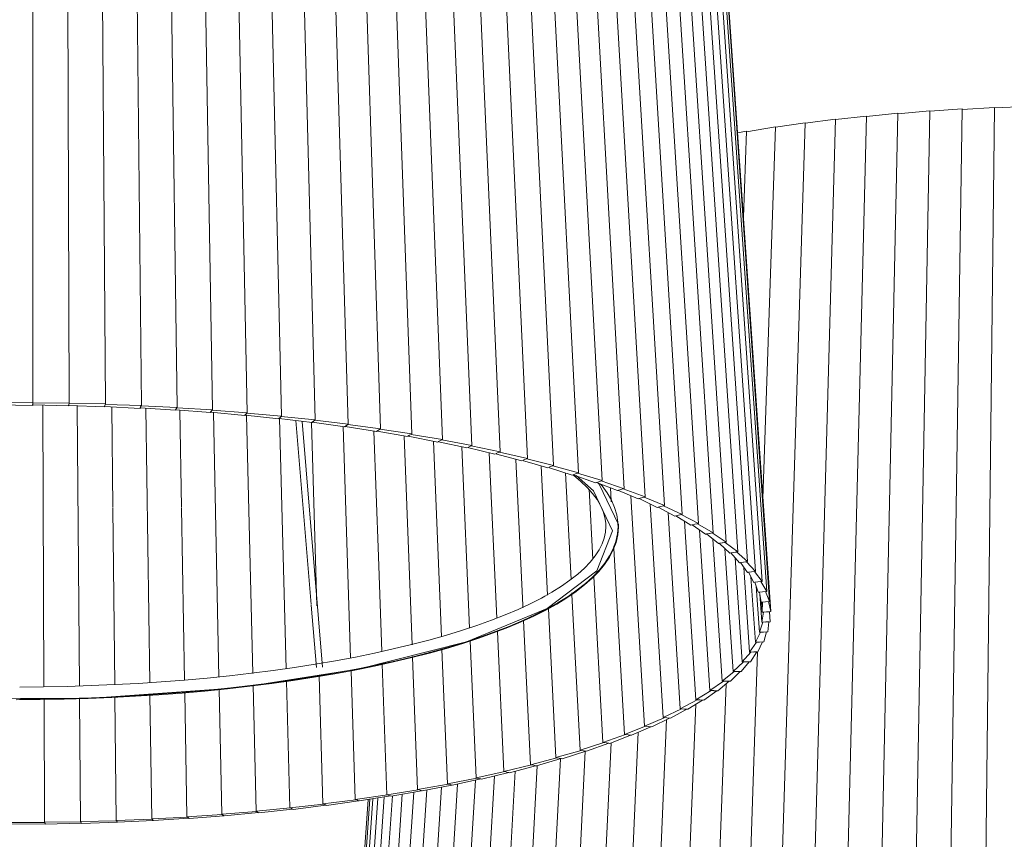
# Model space of a CAD drawing. Header units: millimetres. Extents: x 2868 to 11019, y -1415 to 7989.
# Tile 8 of 83: x 6470 to 6796, y -1189 to -918. Entities that reach past the tile are written whole.
import ezdxf

# ---------------------------------------------------------------- set-up
doc = ezdxf.new("R2010")
doc.units = ezdxf.units.MM
doc.layers.add('E-LITE-EQPM', color=7, linetype='Continuous', lineweight=20)

# ---------------------------------------------------------------- blocks, each defined once
blk = doc.blocks.new('64314-7L   _Suspended_tensor - 64314-44-7L SAMBA Black_ribbon beige pendant lamp ø450-7L-545827-00 Isometrico PDF')
at = {"layer": 'E-LITE-EQPM', "color": 253, "lineweight": 15, "true_color": 0xaaaaaa}
for p, q in [((3218.85, -714.6), (3218.9, -1044.26)), ((3229.74, -714.76), (3230.91, -1044.43)), ((3240.6, -715.07), (3242.88, -1044.75)), ((3251.38, -715.52), (3254.78, -1045.24)), ((3262.08, -716.11), (3266.58, -1045.89)), ((3272.66, -716.84), (3278.26, -1046.69)), ((3283.11, -717.72), (3289.78, -1047.65)), ((3293.39, -718.73), (3301.13, -1048.76)), ((3303.48, -719.88), (3312.27, -1050.02)), ((3313.37, -721.17), (3323.18, -1051.43)), ((3323.02, -722.58), (3333.84, -1052.98)), ((3332.41, -724.13), (3344.21, -1054.67)), ((3341.53, -725.79), (3354.29, -1056.51)), ((3350.36, -727.58), (3364.03, -1058.47)), ((3358.86, -729.48), (3373.43, -1060.56)), ((3367.02, -731.5), (3382.45, -1062.77)), ((3374.83, -733.62), (3391.08, -1065.11)), ((3382.27, -735.84), (3399.3, -1067.55)), ((3389.31, -738.16), (3407.09, -1070.1)), ((3395.95, -740.57), (3414.43, -1072.76)), ((3402.16, -743.06), (3421.31, -1075.5)), ((3407.93, -745.64), (3427.7, -1078.34)), ((3413.26, -748.29), (3433.6, -1081.26)), ((3418.12, -751.01), (3438.98, -1084.26)), ((3422.51, -753.79), (3443.85, -1087.32)), ((3426.41, -756.63), (3448.18, -1090.44)), ((3429.82, -759.52), (3451.96, -1093.62)), ((3432.72, -762.44), (3455.2, -1096.85)), ((3435.12, -765.41), (3457.87, -1100.12)), ((3437.01, -768.4), (3459.98, -1103.41)), ((3438.38, -771.41), (3461.52, -1106.73)), ((3439.22, -774.44), (3462.48, -1110.07)), ((3439.55, -777.48), (3462.87, -1113.42)), ((3515.45, -947.96), (3526.11, -947.18)), ((3526.11, -947.18), (3521.16, -1276.99)), ((3526.11, -947.32), (3536.87, -946.69)), ((3536.87, -946.69), (3533.02, -1276.43)), ((3536.87, -946.82), (3547.71, -946.34)), ((3474.25, -951.92), (3484.29, -950.58)), ((3484.29, -950.58), (3475.07, -1280.76)), ((3484.28, -950.72), (3494.51, -949.52)), ((3494.51, -949.52), (3486.33, -1279.59)), ((3494.51, -949.66), (3504.91, -948.6)), ((3504.91, -948.6), (3497.79, -1278.57)), ((3504.9, -948.74), (3515.45, -947.82)), ((3515.45, -947.82), (3509.4, -1277.7)), ((3454.86, -954.7), (3464.44, -953.1)), ((3464.44, -953.1), (3460.27, -1075.97)), ((3474.26, -951.77), (3464.02, -1282.09)), ((3464.44, -953.25), (3474.26, -951.77)), ((3451.88, -955.11), (3454.87, -954.55)), ((3454.87, -954.55), (3453.82, -982.94)), ((3218.9, -1044.26), (3206.9, -1044.39)), ((3218.86, -1044.74), (3218.81, -1045.08)), ((3218.91, -1044.39), (3218.86, -1044.74)), ((3218.89, -1045.22), (3218.9, -1044.74)), ((3230.91, -1044.43), (3218.91, -1044.39)), ((3230.8, -1044.9), (3230.7, -1045.24)), ((3230.77, -1045.38), (3230.84, -1044.9)), ((3230.9, -1044.56), (3230.8, -1044.9)), ((3242.88, -1044.75), (3230.9, -1044.56)), ((3242.85, -1044.89), (3242.7, -1045.23)), ((3254.78, -1045.24), (3242.85, -1044.89)), ((3206.89, -1045.07), (3218.89, -1045.22)), ((3218.89, -1045.08), (3230.77, -1045.38)), ((3230.79, -1045.25), (3242.61, -1045.71)), ((3242.7, -1045.23), (3242.56, -1045.57)), ((3242.56, -1045.57), (3254.37, -1046.19)), ((3242.61, -1045.71), (3242.74, -1045.23)), ((3254.54, -1045.71), (3254.34, -1046.05)), ((3254.37, -1046.19), (3254.58, -1045.71)), ((3254.43, -1046.05), (3266.04, -1046.83)), ((3254.73, -1045.38), (3254.54, -1045.71)), ((3266.58, -1045.89), (3254.73, -1045.38)), ((3266.27, -1046.35), (3266.03, -1046.69)), ((3266.03, -1046.69), (3277.59, -1047.62)), ((3266.04, -1046.83), (3266.31, -1046.36)), ((3266.51, -1046.02), (3266.27, -1046.35)), ((3278.26, -1046.69), (3266.51, -1046.02)), ((3277.59, -1047.62), (3277.92, -1047.16)), ((3277.88, -1047.15), (3277.6, -1047.48)), ((3277.68, -1047.49), (3288.98, -1048.57)), ((3278.17, -1046.82), (3277.88, -1047.15)), ((3289.78, -1047.65), (3278.17, -1046.82)), ((3288.98, -1048.57), (3289.38, -1048.11)), ((3289.34, -1048.11), (3289.01, -1048.43)), ((3289.68, -1047.78), (3289.34, -1048.11)), ((3301.13, -1048.76), (3289.68, -1047.78)), ((3289.1, -1048.44), (3300.2, -1049.67)), ((3300.2, -1049.67), (3300.63, -1049.25)), ((3300.63, -1049.21), (3300.25, -1049.53)), ((3300.33, -1049.54), (3311.22, -1050.92)), ((3301, -1048.89), (3300.63, -1049.21)), ((3312.27, -1050.02), (3301, -1048.89)), ((3311.22, -1050.92), (3311.71, -1050.5)), ((3311.71, -1050.46), (3311.29, -1050.78)), ((3311.29, -1050.78), (3322.01, -1052.31)), ((3312.13, -1050.15), (3311.71, -1050.46)), ((3323.18, -1051.43), (3312.13, -1050.15)), ((3322.01, -1052.31), (3322.56, -1051.9)), ((3322.56, -1051.87), (3322.1, -1052.18)), ((3322.17, -1052.19), (3332.54, -1053.85)), ((3323.02, -1051.56), (3322.56, -1051.87)), ((3333.84, -1052.98), (3323.02, -1051.56)), ((3332.54, -1053.85), (3333.16, -1053.44)), ((3333.16, -1053.41), (3332.65, -1053.71)), ((3332.73, -1053.73), (3342.8, -1055.52)), ((3333.66, -1053.11), (3333.16, -1053.41)), ((3344.21, -1054.67), (3333.66, -1053.11)), ((3343.47, -1055.09), (3342.93, -1055.39)), ((3343, -1055.4), (3352.76, -1057.34)), ((3344.02, -1054.8), (3343.47, -1055.09)), ((3354.29, -1056.51), (3344.02, -1054.8)), ((3353.49, -1056.91), (3352.91, -1057.2)), ((3352.97, -1057.22), (3362.39, -1059.28)), ((3354.07, -1056.62), (3353.49, -1056.91)), ((3364.03, -1058.47), (3354.07, -1056.62)), ((3363.18, -1058.87), (3362.56, -1059.15)), ((3362.63, -1059.16), (3371.68, -1061.35)), ((3363.8, -1058.59), (3363.18, -1058.87)), ((3363.8, -1058.58), (3364.03, -1058.47)), ((3373.43, -1060.56), (3363.8, -1058.59)), ((3372.52, -1060.95), (3371.86, -1061.22)), ((3371.86, -1061.22), (3380.6, -1063.54)), ((3373.18, -1060.67), (3372.52, -1060.95)), ((3373.18, -1060.67), (3373.43, -1060.56)), ((3382.45, -1062.77), (3373.18, -1060.67)), ((3381.5, -1063.15), (3380.8, -1063.41)), ((3380.8, -1063.41), (3389.14, -1065.84)), ((3382.19, -1062.88), (3381.5, -1063.15)), ((3382.19, -1062.88), (3382.45, -1062.77)), ((3391.08, -1065.11), (3382.19, -1062.88)), ((3390.08, -1065.47), (3389.35, -1065.72)), ((3389.35, -1065.72), (3397.26, -1068.26)), ((3390.81, -1065.21), (3390.08, -1065.47)), ((3390.81, -1065.21), (3391.08, -1065.11)), ((3399.3, -1067.55), (3390.81, -1065.21)), ((3399.02, -1067.65), (3398.26, -1067.9)), ((3399.01, -1067.65), (3399.3, -1067.55)), ((3407.09, -1070.1), (3399.02, -1067.65)), ((3397.26, -1068.26), (3397.5, -1068.18)), ((3398.26, -1067.9), (3397.5, -1068.14)), ((3397.55, -1068.16), (3404.96, -1070.79)), ((3404.96, -1070.79), (3405.21, -1070.71)), ((3406, -1070.44), (3405.21, -1070.67)), ((3405.21, -1070.67), (3412.22, -1073.41)), ((3406.79, -1070.2), (3406, -1070.44)), ((3406.79, -1070.2), (3407.09, -1070.1)), ((3414.43, -1072.76), (3406.79, -1070.2)), ((3409.85, -1072.48), (3410.1, -1076.8)), ((3412.22, -1073.41), (3412.48, -1073.33)), ((3413.3, -1073.07), (3412.48, -1073.3)), ((3412.53, -1073.32), (3419.01, -1076.13)), ((3414.12, -1072.85), (3413.3, -1073.07)), ((3414.12, -1072.85), (3414.43, -1072.76)), ((3421.31, -1075.5), (3414.12, -1072.85)), ((3416.66, -1075.11), (3421.14, -1151.3)), ((3419.01, -1076.13), (3419.29, -1076.05)), ((3420.14, -1075.81), (3419.29, -1076.02)), ((3419.34, -1076.04), (3425.33, -1078.93)), ((3420.98, -1075.6), (3420.14, -1075.81)), ((3420.16, -1075.82), (3421.31, -1075.5)), ((3427.7, -1078.34), (3420.98, -1075.6)), ((3423.02, -1077.82), (3427.3, -1148.46)), ((3425.33, -1078.93), (3425.63, -1078.86)), ((3426.5, -1078.63), (3425.63, -1078.83)), ((3425.63, -1078.83), (3431.16, -1081.82)), ((3427.37, -1078.43), (3426.5, -1078.63)), ((3426.52, -1078.64), (3427.7, -1078.34)), ((3433.6, -1081.26), (3427.37, -1078.43)), ((3428.93, -1080.62), (3432.96, -1145.55)), ((3431.16, -1081.82), (3431.47, -1081.75)), ((3432.36, -1081.53), (3431.47, -1081.72)), ((3431.5, -1081.74), (3436.48, -1084.78)), ((3433.25, -1081.34), (3432.36, -1081.53)), ((3432.38, -1081.54), (3433.6, -1081.26)), ((3438.98, -1084.26), (3433.25, -1081.34)), ((3434.37, -1083.49), (3438.12, -1142.57)), ((3408.37, -1085.22), (3408.36, -1084.65)), ((3412.37, -1085.22), (3412.36, -1084.47)), ((3412.56, -1084.55), (3412.46, -1087.15)), ((3436.48, -1084.78), (3436.8, -1084.72)), ((3437.72, -1084.51), (3436.8, -1084.69)), ((3436.84, -1084.71), (3441.29, -1087.81)), ((3438.63, -1084.33), (3437.72, -1084.51)), ((3437.73, -1084.52), (3438.98, -1084.26)), ((3443.85, -1087.32), (3438.63, -1084.33)), ((3439.32, -1086.44), (3442.75, -1139.52)), ((3442.57, -1087.57), (3443.85, -1087.32)), ((3441.29, -1087.81), (3441.62, -1087.75)), ((3442.55, -1087.56), (3441.62, -1087.72)), ((3441.65, -1087.74), (3445.57, -1090.9)), ((3443.48, -1087.39), (3442.55, -1087.56)), ((3448.18, -1090.44), (3443.48, -1087.39)), ((3443.76, -1089.45), (3446.85, -1136.41)), ((3447.81, -1090.51), (3446.86, -1090.66)), ((3446.87, -1090.67), (3448.18, -1090.44)), ((3451.96, -1093.62), (3447.81, -1090.51)), ((3410.99, -1092.56), (3414.5, -1154.04)), ((3445.57, -1090.9), (3445.91, -1090.84)), ((3446.86, -1090.66), (3445.91, -1090.81)), ((3445.94, -1090.84), (3449.31, -1094.05)), ((3447.7, -1092.51), (3450.42, -1133.25)), ((3450.63, -1093.82), (3449.66, -1093.96)), ((3451.59, -1093.69), (3450.63, -1093.82)), ((3450.64, -1093.84), (3451.96, -1093.62)), ((3455.2, -1096.85), (3451.59, -1093.69)), ((3449.31, -1094.05), (3449.66, -1093.99)), ((3449.66, -1093.96), (3452.51, -1097.24)), ((3451.1, -1095.62), (3453.43, -1130.04)), ((3453.84, -1097.03), (3452.87, -1097.16)), ((3454.81, -1096.91), (3453.84, -1097.03)), ((3453.85, -1097.04), (3455.2, -1096.85)), ((3457.87, -1100.12), (3454.81, -1096.91)), ((3452.51, -1097.24), (3452.87, -1097.19)), ((3452.87, -1097.16), (3455.15, -1100.47)), ((3453.98, -1098.77), (3455.89, -1126.8)), ((3456.5, -1100.28), (3455.52, -1100.39)), ((3457.48, -1100.17), (3456.5, -1100.28)), ((3456.51, -1100.29), (3457.87, -1100.12)), ((3459.98, -1103.41), (3457.48, -1100.17)), ((3404.37, -1101.83), (3407.39, -1156.7)), ((3455.15, -1100.47), (3455.52, -1100.42)), ((3455.53, -1100.42), (3457.23, -1103.73)), ((3456.3, -1101.92), (3457.79, -1123.53)), ((3458.6, -1103.56), (3457.61, -1103.66)), ((3458.6, -1103.57), (3459.98, -1103.41)), ((3459.59, -1103.46), (3458.6, -1103.56)), ((3461.52, -1106.73), (3459.59, -1103.46)), ((3457.23, -1103.73), (3457.61, -1103.68)), ((3457.62, -1103.68), (3458.75, -1107.01)), ((3458.07, -1105.01), (3459.12, -1120.24)), ((3460.13, -1106.86), (3459.13, -1106.95)), ((3460.13, -1106.87), (3461.52, -1106.73)), ((3461.12, -1106.78), (3460.13, -1106.86)), ((3462.48, -1110.07), (3461.12, -1106.78)), ((3397.1, -1107.7), (3399.83, -1159.26)), ((3458.75, -1107.01), (3459.13, -1106.97)), ((3459.14, -1106.97), (3459.7, -1110.31)), ((3459.23, -1107.53), (3459.88, -1116.94)), ((3461.09, -1110.19), (3462.48, -1110.07)), ((3462.08, -1110.11), (3461.09, -1110.18)), ((3462.87, -1113.42), (3462.08, -1110.11)), ((3389.34, -1112.36), (3391.84, -1161.71)), ((3459.7, -1110.31), (3460.09, -1110.28)), ((3459.84, -1110.3), (3460.07, -1113.62)), ((3460.09, -1110.26), (3460.07, -1113.62)), ((3461.09, -1110.18), (3460.09, -1110.26)), ((3381.13, -1116.35), (3383.44, -1164.06)), ((3460.47, -1113.6), (3459.88, -1116.94)), ((3460.07, -1113.62), (3460.47, -1113.6)), ((3461.47, -1113.51), (3460.47, -1113.57)), ((3461.47, -1113.52), (3462.87, -1113.42)), ((3462.47, -1113.45), (3461.47, -1113.51)), ((3462.68, -1116.77), (3462.47, -1113.45)), ((3460.28, -1116.91), (3459.12, -1120.24)), ((3459.88, -1116.94), (3460.28, -1116.91)), ((3461.28, -1116.84), (3460.29, -1116.89)), ((3461.28, -1116.85), (3462.68, -1116.77)), ((3462.28, -1116.8), (3461.28, -1116.84)), ((3461.91, -1120.11), (3462.28, -1116.8)), ((3363.5, -1123.1), (3365.47, -1168.39)), ((3372.51, -1119.95), (3374.65, -1166.28)), ((3459.51, -1120.22), (3457.79, -1123.53)), ((3459.12, -1120.24), (3459.51, -1120.22)), ((3460.52, -1120.17), (3459.53, -1120.2)), ((3460.51, -1120.18), (3461.91, -1120.11)), ((3461.51, -1120.13), (3460.52, -1120.17)), ((3460.56, -1123.44), (3461.51, -1120.13)), ((3354.13, -1125.94), (3355.95, -1170.38)), ((3458.18, -1123.52), (3455.89, -1126.8)), ((3457.79, -1123.53), (3458.18, -1123.52)), ((3459.18, -1123.48), (3458.2, -1123.5)), ((3458.65, -1126.75), (3460.17, -1123.46)), ((3459.18, -1123.49), (3460.56, -1123.44)), ((3460.17, -1123.46), (3459.18, -1123.48)), ((3344.42, -1128.52), (3346.1, -1172.23)), ((3458.54, -1126.75), (3453.21, -1283.56)), ((3456.3, -1126.77), (3453.43, -1130.04)), ((3455.89, -1126.8), (3456.28, -1126.8)), ((3456.17, -1130.03), (3458.25, -1126.76)), ((3457.28, -1126.76), (3456.3, -1126.77)), ((3457.27, -1126.78), (3458.65, -1126.75)), ((3458.25, -1126.76), (3457.28, -1126.76)), ((3334.4, -1130.83), (3335.93, -1173.95)), ((3453.84, -1130.02), (3450.42, -1133.25)), ((3453.12, -1133.27), (3455.77, -1130.03)), ((3453.43, -1130.04), (3453.82, -1130.04)), ((3454.81, -1130.02), (3453.84, -1130.02)), ((3454.8, -1130.03), (3456.17, -1130.03)), ((3455.77, -1130.03), (3454.81, -1130.02)), ((3313.52, -1134.7), (3314.78, -1176.98)), ((3324.1, -1132.97), (3325.49, -1175.53)), ((3450.8, -1133.25), (3446.85, -1136.41)), ((3449.52, -1136.46), (3452.73, -1133.27)), ((3450.42, -1133.25), (3450.8, -1133.25)), ((3451.78, -1133.25), (3450.83, -1133.23)), ((3451.77, -1133.26), (3453.12, -1133.27)), ((3452.73, -1133.27), (3451.78, -1133.25)), ((3280.49, -1139.1), (3281.34, -1180.42)), ((3291.69, -1137.83), (3292.68, -1179.42)), ((3302.72, -1136.45), (3303.83, -1178.27)), ((3448.13, -1137.3), (3442.67, -1285.17)), ((3447.23, -1136.41), (3442.75, -1139.52)), ((3445.37, -1139.61), (3449.14, -1136.46)), ((3446.85, -1136.41), (3447.23, -1136.41)), ((3448.2, -1136.42), (3447.26, -1136.39)), ((3448.19, -1136.43), (3449.52, -1136.46)), ((3449.14, -1136.46), (3448.2, -1136.42)), ((3222.6, -1142.37), (3222.79, -1183.08)), ((3234.34, -1142.13), (3234.65, -1182.86)), ((3246.02, -1141.64), (3246.47, -1182.49)), ((3257.62, -1141.01), (3258.21, -1181.95)), ((3269.12, -1140.13), (3269.84, -1181.26)), ((3438.52, -1142.56), (3432.96, -1145.55)), ((3443.12, -1139.53), (3438.12, -1142.57)), ((3438.12, -1142.57), (3438.48, -1142.58)), ((3439.42, -1142.62), (3438.52, -1142.56)), ((3439.4, -1142.63), (3440.69, -1142.69)), ((3440.32, -1142.67), (3439.42, -1142.62)), ((3440.69, -1142.69), (3445, -1139.59)), ((3442.75, -1139.52), (3443.12, -1139.53)), ((3444.08, -1139.55), (3443.16, -1139.51)), ((3444.06, -1139.56), (3445.37, -1139.61)), ((3445, -1139.59), (3444.08, -1139.55)), ((3433.32, -1145.57), (3427.3, -1148.46)), ((3429.75, -1148.65), (3435.11, -1145.69)), ((3438.09, -1144.07), (3432.42, -1286.92)), ((3432.96, -1145.55), (3433.32, -1145.57)), ((3434.24, -1145.62), (3433.36, -1145.55)), ((3434.22, -1145.63), (3435.48, -1145.71)), ((3435.11, -1145.69), (3434.24, -1145.62)), ((3435.48, -1145.71), (3440.32, -1142.67)), ((3427.64, -1148.49), (3421.14, -1151.3)), ((3428.41, -1149.12), (3422.48, -1288.81)), ((3423.53, -1151.52), (3429.4, -1148.63)), ((3427.3, -1148.46), (3427.64, -1148.49)), ((3428.54, -1148.55), (3427.69, -1148.47)), ((3428.52, -1148.56), (3429.75, -1148.65)), ((3429.4, -1148.63), (3428.54, -1148.55)), ((3421.47, -1151.33), (3414.5, -1154.04)), ((3416.81, -1154.3), (3423.18, -1151.49)), ((3421.14, -1151.3), (3421.47, -1151.33)), ((3422.35, -1151.4), (3421.53, -1151.31)), ((3423.18, -1151.49), (3422.35, -1151.4)), ((3422.35, -1151.41), (3423.53, -1151.52)), ((3414.82, -1154.08), (3407.39, -1156.7)), ((3409.63, -1156.99), (3416.48, -1154.27)), ((3419.08, -1153.3), (3412.88, -1290.82)), ((3414.5, -1154.04), (3414.82, -1154.08)), ((3415.68, -1154.16), (3414.88, -1154.06)), ((3416.48, -1154.27), (3415.68, -1154.16)), ((3416.48, -1154.26), (3416.81, -1154.3)), ((3407.7, -1156.74), (3399.83, -1159.26)), ((3401.99, -1159.57), (3409.3, -1156.95)), ((3410.12, -1156.79), (3403.64, -1292.97)), ((3407.39, -1156.7), (3407.71, -1156.74)), ((3408.53, -1156.83), (3407.76, -1156.72)), ((3409.3, -1156.95), (3408.53, -1156.83)), ((3409.3, -1156.94), (3409.63, -1156.99)), ((3392.14, -1161.76), (3383.44, -1164.06)), ((3385.42, -1164.43), (3393.61, -1162.01)), ((3393.4, -1162.06), (3386.31, -1297.61)), ((3400.14, -1159.3), (3391.84, -1161.71)), ((3391.84, -1161.71), (3392.14, -1161.76)), ((3392.91, -1161.88), (3392.2, -1161.74)), ((3393.61, -1162.01), (3392.91, -1161.88)), ((3393.61, -1162.01), (3393.91, -1162.06)), ((3393.91, -1162.06), (3401.68, -1159.53)), ((3401.56, -1159.56), (3394.77, -1295.23)), ((3399.83, -1159.26), (3400.14, -1159.3)), ((3400.94, -1159.41), (3400.2, -1159.28)), ((3401.68, -1159.53), (3400.94, -1159.41)), ((3401.25, -1159.46), (3401.99, -1159.57)), ((3383.72, -1164.11), (3374.65, -1166.28)), ((3376.53, -1166.68), (3385.13, -1164.37)), ((3385.66, -1164.36), (3378.27, -1300.1)), ((3383.44, -1164.06), (3383.79, -1164.12)), ((3384.46, -1164.23), (3383.79, -1164.09)), ((3385.13, -1164.37), (3384.46, -1164.23)), ((3385.13, -1164.37), (3385.42, -1164.43)), ((3365.73, -1168.45), (3355.95, -1170.38)), ((3371.55, -1167.77), (3363.52, -1305.39)), ((3374.91, -1166.34), (3365.47, -1168.39)), ((3365.47, -1168.39), (3365.73, -1168.45)), ((3366.4, -1168.6), (3365.8, -1168.44)), ((3366.99, -1168.76), (3366.4, -1168.6)), ((3366.53, -1168.64), (3367.25, -1168.81)), ((3367.25, -1168.81), (3376.25, -1166.63)), ((3378.37, -1166.19), (3370.66, -1302.7)), ((3374.65, -1166.28), (3374.91, -1166.34)), ((3375.62, -1166.48), (3374.98, -1166.33)), ((3376.25, -1166.63), (3375.62, -1166.48)), ((3376.25, -1166.62), (3376.53, -1166.68)), ((3353.98, -1171.44), (3344.97, -1314)), ((3356.19, -1170.44), (3346.1, -1172.23)), ((3347.66, -1172.7), (3357.38, -1170.76)), ((3359.33, -1170.44), (3350.65, -1311.05)), ((3355.95, -1170.38), (3356.19, -1170.44)), ((3356.82, -1170.59), (3356.26, -1170.43)), ((3357.38, -1170.76), (3356.82, -1170.59)), ((3365.2, -1169.15), (3356.84, -1308.18)), ((3357.29, -1170.73), (3357.62, -1170.82)), ((3357.62, -1170.82), (3366.99, -1168.76)), ((3332.92, -1175.06), (3322.06, -1332.99)), ((3335.07, -1174.71), (3324.5, -1329.71)), ((3336.14, -1174.02), (3325.49, -1175.53)), ((3326.82, -1176.04), (3337.17, -1174.37)), ((3337.77, -1174.37), (3327.5, -1326.46)), ((3341.02, -1173.78), (3331.05, -1323.26)), ((3344.81, -1173.1), (3335.16, -1320.12)), ((3346.32, -1172.3), (3335.93, -1173.95)), ((3336.69, -1174.19), (3336.22, -1174.01)), ((3337.17, -1174.37), (3336.69, -1174.19)), ((3337.09, -1174.34), (3337.39, -1174.44)), ((3337.39, -1174.44), (3347.43, -1172.63)), ((3349.13, -1172.4), (3339.8, -1317.03)), ((3346.91, -1172.46), (3346.39, -1172.28)), ((3347.43, -1172.63), (3346.91, -1172.46)), ((3347.34, -1172.6), (3347.66, -1172.7)), ((3303.99, -1178.35), (3292.68, -1179.42)), ((3314.95, -1177.05), (3303.83, -1178.27)), ((3304.42, -1178.54), (3304.07, -1178.34)), ((3304.93, -1178.81), (3315.81, -1177.42)), ((3325.67, -1175.61), (3314.78, -1176.98)), ((3315.42, -1177.23), (3315.03, -1177.04)), ((3315.81, -1177.42), (3315.42, -1177.23)), ((3315.75, -1177.39), (3315.99, -1177.5)), ((3315.99, -1177.5), (3326.62, -1175.97)), ((3329.79, -1175.56), (3318.17, -1342.97)), ((3330.28, -1175.48), (3318.89, -1339.63)), ((3331.32, -1175.31), (3320.19, -1336.3)), ((3326.19, -1175.78), (3325.75, -1175.6)), ((3326.62, -1175.97), (3326.19, -1175.78)), ((3326.55, -1175.94), (3326.82, -1176.04)), ((3269.94, -1181.34), (3258.21, -1181.95)), ((3281.46, -1180.5), (3269.84, -1181.26)), ((3269.94, -1181.34), (3270.19, -1181.55)), ((3270.23, -1181.55), (3270.02, -1181.34)), ((3270.19, -1181.55), (3270.55, -1181.84)), ((3270.44, -1181.76), (3270.23, -1181.55)), ((3270.55, -1181.84), (3282.05, -1180.9)), ((3292.81, -1179.5), (3281.34, -1180.42)), ((3281.46, -1180.5), (3281.76, -1180.7)), ((3281.8, -1180.7), (3281.54, -1180.49)), ((3282.05, -1180.9), (3281.8, -1180.7)), ((3282.18, -1180.98), (3293.5, -1179.89)), ((3293.2, -1179.69), (3292.9, -1179.49)), ((3293.5, -1179.89), (3293.2, -1179.69)), ((3293.65, -1179.97), (3304.76, -1178.73)), ((3304.76, -1178.73), (3304.42, -1178.54)), ((3304.7, -1178.7), (3304.93, -1178.81)), ((3222.81, -1183.17), (3210.89, -1183.14)), ((3210.94, -1183.74), (3222.94, -1183.59)), ((3234.7, -1182.95), (3222.79, -1183.08)), ((3222.79, -1183.08), (3222.88, -1183.38)), ((3222.92, -1183.38), (3222.9, -1183.17)), ((3222.94, -1183.59), (3222.92, -1183.38)), ((3222.97, -1183.68), (3234.92, -1183.37)), ((3246.53, -1182.57), (3234.65, -1182.86)), ((3234.65, -1182.86), (3234.81, -1183.16)), ((3234.85, -1183.16), (3234.79, -1182.95)), ((3234.92, -1183.37), (3234.85, -1183.16)), ((3234.97, -1183.46), (3246.85, -1182.99)), ((3258.29, -1182.04), (3246.47, -1182.49)), ((3246.47, -1182.49), (3246.69, -1182.78)), ((3246.73, -1182.78), (3246.62, -1182.57)), ((3246.85, -1182.99), (3246.73, -1182.78)), ((3246.92, -1183.08), (3258.7, -1182.45)), ((3258.54, -1182.24), (3258.38, -1182.03)), ((3258.5, -1182.24), (3258.79, -1182.54)), ((3258.7, -1182.45), (3258.54, -1182.24)), ((3258.79, -1182.54), (3270.44, -1181.76))]:
    blk.add_line(p, q, dxfattribs=at)
at = {"layer": 'E-LITE-EQPM', "color": 7, "lineweight": 15, "true_color": 0xfdfdfd}
for p, q in [((3222.16, -1045.16), (3222.58, -1138.31)), ((3233.59, -1045.36), (3234.3, -1138.06)), ((3244.96, -1045.69), (3245.33, -1079.01)), ((3256.28, -1046.18), (3257.57, -1136.98)), ((3267.5, -1046.81), (3268.06, -1078.96)), ((3278.61, -1047.54), (3280.4, -1135.05)), ((3289.58, -1048.47), (3291.6, -1133.86)), ((3300.4, -1049.54), (3302.61, -1132.31)), ((3305.87, -1050.24), (3310.92, -1111.07)), ((3314.64, -1131.73), (3307.9, -1050.5)), ((3311.03, -1050.9), (3312.83, -1111.5)), ((3321.46, -1052.23), (3323.96, -1128.85)), ((3331.67, -1053.71), (3333.14, -1095.2)), ((3341.62, -1055.31), (3344.27, -1124.42)), ((3351.31, -1057.05), (3353.96, -1121.79)), ((3360.71, -1058.91), (3363.32, -1118.86)), ((3369.79, -1060.89), (3372.31, -1115.59)), ((3378.55, -1063.14), (3380.88, -1111.26)), ((3386.94, -1065.2), (3389.11, -1107.94)), ((3394.97, -1067.53), (3396.84, -1102.78)), ((3402.78, -1072.94), (3404.05, -1096.07)), ((3410.1, -1076.8), (3410.11, -1077.14)), ((3245.33, -1079.18), (3245.97, -1137.61)), ((3268.06, -1079.18), (3269.05, -1136.08)), ((3412.45, -1087.2), (3411.47, -1091.08)), ((3410.26, -1093.68), (3409.66, -1094.7)), ((3411.39, -1091.27), (3410.27, -1093.66)), ((3410.94, -1091.68), (3410.99, -1092.56)), ((3333.14, -1095.22), (3334.25, -1126.63)), ((3397.08, -1107.21), (3397.1, -1107.7)), ((3310.94, -1111.26), (3312.65, -1131.9)), ((3380.88, -1111.26), (3380.92, -1112.12)), ((3344.41, -1128.22), (3344.42, -1128.47)), ((3302.71, -1136.13), (3302.71, -1136.4)), ((3222.6, -1142.13), (3222.6, -1142.37)), ((3234.33, -1141.91), (3234.34, -1142.13)), ((3269.12, -1139.89), (3269.12, -1140.13))]:
    blk.add_line(p, q, dxfattribs=at)
at = {"layer": 'E-LITE-EQPM', "color": 253, "lineweight": 15, "true_color": 0xaaaaaa}
for points in [[(3397.7, -1068.32, 0), (3400.1, -1070.33, 0), (3402.2, -1072.35, 0), (3403.98, -1074.36, 0), (3405.45, -1076.36, 0), (3406.61, -1078.35, 0), (3407.47, -1080.32, 0), (3408.05, -1082.26, 0), (3408.33, -1084.19, 0), (3408.36, -1084.65, 0)], [(3410.55, -1086.68, 0), (3404.22, -1073.49, 0), (3398.54, -1068.42, 0)], [(3405.86, -1070.89, 0), (3406.17, -1071.22, 0), (3412.56, -1084.55, 0)], [(3406.49, -1071.17, 0), (3407.09, -1071.84, 0), (3408.79, -1074.16, 0), (3410.17, -1076.53, 0), (3411.23, -1078.94, 0), (3411.95, -1081.4, 0), (3412.32, -1083.88, 0), (3412.36, -1084.47, 0)], [(3412.58, -1085.53, 0), (3412.34, -1088.06, 0), (3411.75, -1090.56, 0), (3410.81, -1093.02, 0), (3409.54, -1095.44, 0), (3407.95, -1097.8, 0), (3406.05, -1100.1, 0), (3403.84, -1102.36, 0), (3401.34, -1104.56, 0), (3398.55, -1106.72, 0), (3395.47, -1108.84, 0), (3392.11, -1110.9, 0), (3388.47, -1112.92, 0), (3384.56, -1114.88, 0), (3380.38, -1116.8, 0), (3375.94, -1118.66, 0), (3371.24, -1120.48, 0), (3366.3, -1122.23, 0), (3361.11, -1123.92, 0), (3355.69, -1125.56, 0), (3350.05, -1127.13, 0), (3344.18, -1128.63, 0), (3338.11, -1130.07, 0), (3331.85, -1131.44, 0), (3325.39, -1132.74, 0), (3318.76, -1133.96, 0), (3311.95, -1135.11, 0), (3304.99, -1136.18, 0), (3297.89, -1137.18, 0), (3290.65, -1138.09, 0), (3283.28, -1138.92, 0), (3275.8, -1139.67, 0), (3268.22, -1140.33, 0), (3260.56, -1140.91, 0), (3252.81, -1141.41, 0), (3245.01, -1141.81, 0), (3237.15, -1142.13, 0), (3229.25, -1142.37, 0), (3221.32, -1142.51, 0), (3213.38, -1142.56, 0)], [(3412.37, -1085.22, 0), (3412.2, -1087.71, 0), (3411.66, -1090.18, 0), (3410.79, -1092.62, 0), (3409.58, -1095.01, 0), (3408.04, -1097.35, 0), (3406.2, -1099.65, 0), (3404.05, -1101.9, 0), (3401.61, -1104.1, 0), (3398.87, -1106.25, 0), (3395.84, -1108.36, 0), (3392.53, -1110.43, 0), (3388.94, -1112.45, 0), (3385.08, -1114.42, 0), (3380.94, -1116.34, 0), (3376.55, -1118.21, 0), (3371.89, -1120.02, 0), (3366.99, -1121.78, 0), (3361.84, -1123.49, 0), (3356.46, -1125.13, 0), (3350.85, -1126.71, 0), (3345.02, -1128.22, 0), (3338.98, -1129.67, 0), (3332.74, -1131.05, 0), (3326.32, -1132.35, 0), (3319.71, -1133.59, 0), (3312.93, -1134.75, 0), (3305.99, -1135.83, 0), (3298.91, -1136.83, 0), (3291.69, -1137.76, 0), (3284.34, -1138.6, 0), (3276.88, -1139.36, 0), (3269.31, -1140.04, 0), (3261.66, -1140.63, 0), (3253.93, -1141.14, 0), (3246.13, -1141.56, 0), (3238.28, -1141.89, 0), (3230.38, -1142.13, 0), (3222.46, -1142.29, 0), (3214.52, -1142.36, 0)], [(3290.37, -1138.08, 0), (3326.91, -1132.38, 0), (3362.29, -1123.44, 0), (3388.95, -1112.4, 0), (3405.36, -1099.91, 0), (3410.55, -1086.68, 0)], [(3408.37, -1085.22, 0), (3408.24, -1087.14, 0), (3407.82, -1089.07, 0), (3407.11, -1091.03, 0), (3406.11, -1093, 0), (3404.81, -1095, 0), (3403.2, -1097.01, 0), (3401.27, -1099.02, 0), (3399.04, -1101.04, 0), (3396.49, -1103.04, 0), (3393.64, -1105.02, 0), (3390.5, -1106.99, 0), (3388.12, -1108.32, 0)], [(3138.85, -1138.59, 0), (3144.33, -1139.18, 0), (3190.85, -1142.21, 0), (3238.62, -1142.05, 0), (3284.87, -1138.71, 0), (3290.31, -1138.09, 0)]]:
    blk.add_polyline3d(points, dxfattribs=at)
at = {"layer": 'E-LITE-EQPM', "color": 7, "lineweight": 15, "true_color": 0xfdfdfd}
blk.add_polyline3d([(3388.12, -1108.32, 0), (3387.06, -1108.92, 0), (3383.33, -1110.82, 0), (3379.32, -1112.68, 0), (3375.04, -1114.5, 0), (3370.49, -1116.28, 0), (3365.68, -1118, 0), (3360.63, -1119.67, 0), (3355.33, -1121.29, 0), (3349.8, -1122.85, 0), (3344.05, -1124.34, 0), (3338.08, -1125.77, 0), (3331.91, -1127.13, 0), (3325.55, -1128.43, 0), (3319, -1129.65, 0), (3312.29, -1130.8, 0), (3305.41, -1131.87, 0), (3298.38, -1132.87, 0), (3291.21, -1133.79, 0), (3283.91, -1134.63, 0), (3276.5, -1135.38, 0), (3268.98, -1136.05, 0), (3261.37, -1136.64, 0), (3253.69, -1137.14, 0), (3245.94, -1137.56, 0), (3238.13, -1137.89, 0), (3230.28, -1138.13, 0), (3222.4, -1138.29, 0), (3214.58, -1138.36, 0)], dxfattribs=at)

msp = doc.modelspace()

# ---------------------------------------------------------------- block references
at = {"layer": 'E-LITE-EQPM', "color": 253, "lineweight": 15, "true_color": 0xaaaaaa}
msp.add_blockref('64314-7L   _Suspended_tensor - 64314-44-7L SAMBA Black_ribbon beige pendant lamp ø450-7L-545827-00 Isometrico PDF', (3255.83, 0), dxfattribs=at)

doc.saveas('drawing.dxf')
